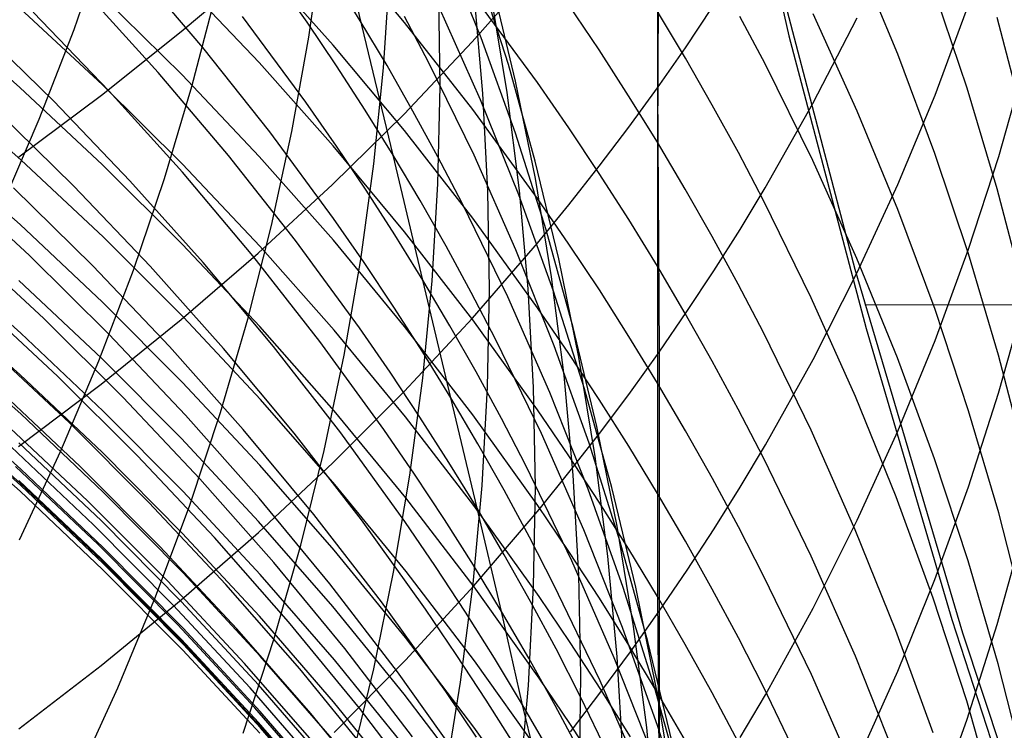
# Model space of a CAD drawing. Extents: x -383 to 1849, y -1185 to -529.
# Tile 73 of 256: x -313.87 to -309.63, y -1094.37 to -1091.31. Entities that reach past the tile are written whole.
import ezdxf

# ---------------------------------------------------------------- set-up
doc = ezdxf.new("R2010")
doc.units = 0
doc.layers.add('PREDEFINITO', color=7, linetype='CONTINUOUS')

msp = doc.modelspace()

# ---------------------------------------------------------------- linework, layer by layer
at = {"layer": 'PREDEFINITO'}
for p, q in [((-310.8522, -1090.1105, 439.1645), (-310.5565, -1091.3791, 439.1521)), ((-311.1236, -1090.4268, 635.8618), (-311.1228, -1091.6027, 634.3747)), ((-312.2617, -1091.8932, 547.4101), (-312.546, -1090.7149, 544.3158)), ((-311.1162, -1090.6917, 606.3054), (-311.1234, -1091.8375, 603.3175)), ((-310.272, -1092.3867, 439.1466), (-310.6851, -1090.8066, 439.1595)), ((-313.6362, -1091.3516, 521.3857), (-313.5014, -1090.9621, 521.6516)), ((-312.2128, -1091.3213, 599.8606), (-312.5199, -1090.9557, 599.7595)), ((-312.625, -1091.385, 525.8145), (-312.5674, -1090.9776, 526.0831)), ((-311.8828, -1091.3879, 540.1917), (-312.0457, -1090.9825, 540.4102)), ((-310.0878, -1091.459, 610.0769), (-310.2629, -1091.0374, 609.9044)), ((-313.0815, -1091.4297, 551.1719), (-313.3832, -1091.0755, 551.3207)), ((-313.1742, -1091.3611, 639.0036), (-312.8416, -1091.0787, 638.7822)), ((-312.5197, -1091.42, 598.2688), (-312.8395, -1091.0624, 598.1774)), ((-311.9209, -1091.4056, 636.5983), (-311.6407, -1091.0868, 636.3584)), ((-311.7654, -1091.5033, 538.1841), (-311.897, -1091.0919, 538.4131)), ((-312.6327, -1091.3204, 547.6715), (-312.7638, -1091.1339, 547.7575)), ((-312.4032, -1091.3142, 545.8589), (-312.5225, -1091.1228, 545.9509)), ((-312.3029, -1091.5174, 527.8987), (-312.2766, -1091.1045, 528.1643)), ((-312.8391, -1091.4941, 596.685), (-313.1712, -1091.1448, 596.603)), ((-312.0594, -1091.5983, 529.9814), (-312.0646, -1091.181, 530.2428)), ((-311.7339, -1091.5742, 536.1626), (-311.8339, -1091.1581, 536.4016)), ((-309.7893, -1091.605, 611.9285), (-309.9341, -1091.1762, 611.7431)), ((-313.2733, -1091.5372, 552.8646), (-313.5887, -1091.1899, 553.0026)), ((-313.1709, -1091.5481, 595.1086), (-313.5149, -1091.2077, 595.0357)), ((-313.1283, -1091.598, 523.4646), (-313.0245, -1091.1994, 523.7312)), ((-311.6402, -1091.5808, 601.5729), (-311.9204, -1091.1984, 601.4589)), ((-311.8751, -1091.628, 532.057), (-311.9122, -1091.2092, 532.3122)), ((-311.7705, -1091.6235, 534.1162), (-311.8388, -1091.2047, 534.3641)), ((-313.5138, -1091.591, 593.5418), (-313.87, -1091.2598, 593.4776)), ((-311.8847, -1091.6553, 541.9633), (-312.0642, -1091.2523, 542.1716)), ((-311.3746, -1091.4398, 603.1903), (-311.5057, -1091.2441, 603.1278)), ((-311.0029, -1091.4308, 634.2506), (-310.8868, -1091.2571, 634.1252)), ((-309.9271, -1091.6348, 629.8512), (-309.7824, -1091.2457, 629.593)), ((-313.8696, -1091.6024, 591.9807), (-314.2367, -1091.2812, 591.9249)), ((-313.4845, -1091.6174, 554.5487), (-313.8125, -1091.2775, 554.6761)), ((-312.6374, -1091.6658, 549.3065), (-312.911, -1091.296, 549.4683)), ((-312.1087, -1091.4934, 543.9254), (-312.2123, -1091.2958, 544.0237)), ((-311.0029, -1091.4751, 604.8836), (-311.1229, -1091.2744, 604.815)), ((-310.6595, -1091.5006, 606.5996), (-310.7679, -1091.2955, 606.525)), ((-310.4531, -1091.6709, 632.1173), (-310.2627, -1091.3017, 631.8618)), ((-310.2622, -1091.7032, 608.4106), (-310.4526, -1091.2844, 608.2489)), ((-309.5458, -1091.734, 613.813), (-309.6602, -1091.3003, 613.6152)), ((-313.7237, -1091.6614, 556.2249), (-314.0638, -1091.3296, 556.3416)), ((-313.786, -1091.7382, 521.1244), (-313.6362, -1091.3516, 521.3857)), ((-312.5053, -1091.5092, 547.5849), (-312.6327, -1091.3204, 547.6715)), ((-312.2879, -1091.5077, 545.7664), (-312.4032, -1091.3142, 545.8589)), ((-311.9191, -1091.6963, 599.9644), (-312.2128, -1091.3213, 599.8606)), ((-313.5188, -1091.6351, 639.2183), (-313.1742, -1091.3611, 639.0036)), ((-312.6976, -1091.7916, 525.5487), (-312.625, -1091.385, 525.8145)), ((-311.7352, -1091.799, 539.9721), (-311.8828, -1091.3879, 540.1917)), ((-310.5565, -1091.3791, 439.1521), (-310.2237, -1092.6406, 439.1411)), ((-312.7932, -1091.7934, 551.0209), (-313.0815, -1091.4297, 551.1719)), ((-312.2127, -1091.7875, 598.3627), (-312.5197, -1091.42, 598.2688)), ((-312.2149, -1091.7168, 636.8325), (-311.9209, -1091.4056, 636.5983)), ((-311.2471, -1091.6375, 603.2536), (-311.3746, -1091.4398, 603.1903)), ((-311.1228, -1091.6027, 634.3747), (-311.0029, -1091.4308, 634.2506)), ((-310.8868, -1091.6778, 604.9529), (-311.0029, -1091.4751, 604.8836)), ((-309.9279, -1091.8861, 610.2516), (-310.0878, -1091.459, 610.0769)), ((-312.5194, -1091.8536, 596.7694), (-312.8391, -1091.4941, 596.685)), ((-312.3816, -1091.7001, 547.4977), (-312.5053, -1091.5092, 547.5849)), ((-312.3442, -1091.9304, 527.6352), (-312.3029, -1091.5174, 527.8987)), ((-312.1763, -1091.7033, 545.6733), (-312.2879, -1091.5077, 545.7664)), ((-311.913, -1091.8938, 543.7273), (-312.1087, -1091.4934, 543.9254)), ((-311.6492, -1091.9195, 537.9544), (-311.7654, -1091.5033, 538.1841)), ((-310.454, -1091.9162, 606.7508), (-310.6595, -1091.5006, 606.5996)), ((-309.653, -1091.8997, 627.8388), (-309.5388, -1091.4977, 627.5834)), ((-312.9709, -1091.8943, 552.7243), (-313.2733, -1091.5372, 552.8646)), ((-312.8388, -1091.8989, 595.1838), (-313.1709, -1091.5481, 595.1086)), ((-313.8653, -1091.9139, 590.4807), (-314.2319, -1091.5916, 590.4313)), ((-313.5134, -1091.9347, 592.0385), (-313.8696, -1091.6024, 591.9807)), ((-313.1691, -1091.9328, 593.6081), (-313.5138, -1091.591, 593.5418)), ((-313.247, -1091.9945, 523.2019), (-313.1283, -1091.598, 523.4646)), ((-312.0693, -1092.0166, 529.7215), (-312.0594, -1091.5983, 529.9814)), ((-311.6491, -1091.994, 535.9234), (-311.7339, -1091.5742, 536.1626)), ((-311.5054, -1091.7754, 601.6309), (-311.6402, -1091.5808, 601.5729)), ((-311.2465, -1091.7729, 634.4976), (-311.1228, -1091.6027, 634.3747)), ((-311.1228, -1091.6027, 634.3747), (-311.1158, -1092.7415, 632.8585)), ((-309.6596, -1092.0384, 612.1159), (-309.7893, -1091.605, 611.9285)), ((-313.8747, -1091.9003, 639.4263), (-313.5188, -1091.6351, 639.2183)), ((-313.1691, -1091.9674, 554.4191), (-313.4845, -1091.6174, 554.5487)), ((-311.8533, -1092.0486, 531.8027), (-311.8751, -1091.628, 532.057)), ((-311.7173, -1092.0452, 533.8687), (-311.7705, -1091.6235, 534.1162)), ((-311.1234, -1091.8375, 603.3175), (-311.2471, -1091.6375, 603.2536)), ((-310.087, -1092.0194, 630.1063), (-309.9271, -1091.6348, 629.8512)), ((-313.6374, -1092.0268, 557.7784), (-313.9781, -1091.6927, 557.887)), ((-313.3955, -1092.0036, 556.1059), (-313.7237, -1091.6614, 556.2249)), ((-312.5059, -1091.854, 549.2247), (-312.6374, -1091.6658, 549.3065)), ((-311.7204, -1092.0645, 541.7537), (-311.8847, -1091.6553, 541.9633)), ((-310.7746, -1091.8825, 605.0228), (-310.8868, -1091.6778, 604.9529)), ((-310.6588, -1092.0342, 632.3689), (-310.4531, -1091.6709, 632.1173)), ((-313.9505, -1092.1215, 520.868), (-313.786, -1091.7382, 521.1244)), ((-312.5223, -1092.02, 637.0606), (-312.2149, -1091.7168, 636.8325)), ((-312.2617, -1091.8932, 547.4101), (-312.3816, -1091.7001, 547.4977)), ((-312.0686, -1091.9008, 545.5798), (-312.1763, -1091.7033, 545.6733)), ((-311.6391, -1092.0807, 600.0707), (-311.9191, -1091.6963, 599.9644)), ((-310.087, -1092.1281, 608.5747), (-310.2622, -1091.7032, 608.4106)), ((-311.3743, -1091.9722, 601.6895), (-311.5054, -1091.7754, 601.6309)), ((-311.374, -1091.9412, 634.6191), (-311.2465, -1091.7729, 634.4976)), ((-312.5189, -1092.1663, 550.8675), (-312.7932, -1091.7934, 551.0209)), ((-312.7853, -1092.1969, 525.286), (-312.6976, -1091.7916, 525.5487)), ((-311.9191, -1092.1645, 598.459), (-312.2127, -1091.7875, 598.3627)), ((-311.6028, -1092.2154, 539.7515), (-311.7352, -1091.799, 539.9721)), ((-312.2126, -1092.2231, 596.8561), (-312.5194, -1091.8536, 596.7694)), ((-312.3781, -1092.0445, 549.1424), (-312.5059, -1091.854, 549.2247)), ((-311.1234, -1091.8375, 603.3175), (-311.1231, -1092.3723, 601.8088)), ((-311.0035, -1092.0395, 603.3821), (-311.1234, -1091.8375, 603.3175)), ((-313.8692, -1092.1925, 588.9798), (-314.2363, -1091.8692, 588.9369)), ((-312.682, -1092.2609, 552.5817), (-312.9709, -1091.8943, 552.7243)), ((-312.5191, -1092.26, 595.2611), (-312.8388, -1091.8989, 595.1838)), ((-312.1337, -1092.4317, 548.9763), (-312.2617, -1091.8932, 547.4101)), ((-312.1456, -1092.0883, 547.3219), (-312.2617, -1091.8932, 547.4101)), ((-311.9647, -1092.1002, 545.4858), (-312.0686, -1091.9008, 545.5798)), ((-311.7327, -1092.3011, 543.5277), (-311.913, -1091.8938, 543.7273)), ((-310.6661, -1092.0891, 605.0933), (-310.7746, -1091.8825, 605.0228)), ((-309.7832, -1092.3183, 610.4284), (-309.9279, -1091.8861, 610.2516)), ((-309.7825, -1092.2981, 628.0919), (-309.653, -1091.8997, 627.8388)), ((-313.5096, -1092.2474, 590.5318), (-313.8653, -1091.9139, 590.4807)), ((-313.1686, -1092.2779, 592.0981), (-313.5134, -1091.9347, 592.0385)), ((-312.8362, -1092.2852, 593.6765), (-313.1691, -1091.9328, 593.6081)), ((-312.4006, -1092.3431, 527.3742), (-312.3442, -1091.9304, 527.6352)), ((-311.5482, -1092.3399, 537.7241), (-311.6492, -1091.9195, 537.9544)), ((-311.5051, -1092.1077, 634.7393), (-311.374, -1091.9412, 634.6191)), ((-310.2638, -1092.3384, 606.9044), (-310.454, -1091.9162, 606.7508)), ((-312.8665, -1092.3272, 554.2872), (-313.1691, -1091.9674, 554.4191)), ((-311.2468, -1092.1712, 601.7488), (-311.3743, -1091.9722, 601.6895)), ((-313.8279, -1092.3263, 560.9979), (-314.181, -1091.999, 561.0881)), ((-313.5554, -1092.3709, 559.3367), (-313.8972, -1092.0346, 559.4372)), ((-313.3086, -1092.3713, 557.6676), (-313.6374, -1092.0268, 557.7784)), ((-313.0798, -1092.356, 555.9846), (-313.3955, -1092.0036, 556.1059)), ((-313.3807, -1092.3884, 522.9433), (-313.247, -1091.9945, 523.2019)), ((-312.8425, -1092.315, 637.2826), (-312.5223, -1092.02, 637.0606)), ((-312.0943, -1092.4354, 529.4633), (-312.0693, -1092.0166, 529.7215)), ((-311.5795, -1092.4172, 535.6843), (-311.6491, -1091.994, 535.9234)), ((-310.7673, -1092.2135, 632.493), (-310.6588, -1092.0342, 632.3689)), ((-310.2622, -1092.399, 630.3581), (-310.087, -1092.0194, 630.1063)), ((-312.254, -1092.237, 549.0596), (-312.3781, -1092.0445, 549.1424)), ((-311.8466, -1092.4706, 531.5496), (-311.8533, -1092.0486, 531.8027)), ((-311.5715, -1092.4795, 541.5429), (-311.7204, -1092.0645, 541.7537)), ((-311.6794, -1092.4691, 533.6217), (-311.7173, -1092.0452, 533.8687)), ((-310.8874, -1092.2435, 603.4473), (-311.0035, -1092.0395, 603.3821)), ((-309.5452, -1092.4759, 612.305), (-309.6596, -1092.0384, 612.1159)), ((-312.0334, -1092.2854, 547.2332), (-312.1456, -1092.0883, 547.3219)), ((-311.7683, -1092.5044, 545.2965), (-311.9647, -1092.1002, 545.4858)), ((-311.6399, -1092.2724, 634.8582), (-311.5051, -1092.1077, 634.7393)), ((-311.5044, -1092.2763, 600.1249), (-311.6391, -1092.0807, 600.0707)), ((-310.4605, -1092.5077, 605.2363), (-310.6661, -1092.0891, 605.0933)), ((-309.9271, -1092.5586, 608.7409), (-310.087, -1092.1281, 608.5747)), ((-313.5131, -1092.5269, 589.0241), (-313.8692, -1092.1925, 588.9798)), ((-312.888, -1092.6006, 525.0268), (-312.7853, -1092.1969, 525.286)), ((-312.3871, -1092.356, 550.7901), (-312.5189, -1092.1663, 550.8675)), ((-311.6391, -1092.5509, 598.5578), (-311.9191, -1092.1645, 598.459)), ((-311.1231, -1092.3723, 601.8088), (-311.2468, -1092.1712, 601.7488)), ((-312.1337, -1092.4317, 548.9763), (-312.254, -1092.237, 549.0596)), ((-311.919, -1092.6021, 596.9451), (-312.2126, -1092.2231, 596.8561)), ((-311.4856, -1092.6365, 539.5302), (-311.6028, -1092.2154, 539.7515)), ((-310.7751, -1092.4496, 603.5132), (-310.8874, -1092.2435, 603.4473)), ((-310.8797, -1092.3912, 632.616), (-310.7673, -1092.2135, 632.493)), ((-313.7672, -1092.5974, 562.5629), (-314.1212, -1092.2685, 562.6451)), ((-313.1653, -1092.5916, 590.5846), (-313.5096, -1092.2474, 590.5318)), ((-312.8357, -1092.6315, 592.1596), (-313.1686, -1092.2779, 592.0981)), ((-312.5157, -1092.6478, 593.7468), (-312.8362, -1092.2852, 593.6765)), ((-312.4069, -1092.6367, 552.437), (-312.682, -1092.2609, 552.5817)), ((-312.2122, -1092.6311, 595.3406), (-312.5191, -1092.26, 595.2611)), ((-311.925, -1092.4845, 547.1441), (-312.0334, -1092.2854, 547.2332)), ((-311.9202, -1092.5959, 635.0918), (-311.6399, -1092.2724, 634.8582)), ((-311.3733, -1092.4741, 600.1796), (-311.5044, -1092.2763, 600.1249)), ((-313.4862, -1092.6643, 560.9057), (-313.8279, -1092.3263, 560.9979)), ((-313.1751, -1092.6017, 637.4984), (-312.8425, -1092.315, 637.2826)), ((-312.5774, -1092.6964, 554.1532), (-312.8665, -1092.3272, 554.2872)), ((-311.5676, -1092.7147, 543.3267), (-311.7327, -1092.3011, 543.5277)), ((-309.9271, -1092.6923, 628.3423), (-309.7825, -1092.2981, 628.0919)), ((-309.6538, -1092.7551, 610.6071), (-309.7832, -1092.3183, 610.4284)), ((-313.8661, -1092.6599, 585.9717), (-314.2327, -1092.3352, 585.9425)), ((-313.2255, -1092.7178, 559.2342), (-313.5554, -1092.3709, 559.3367)), ((-312.9922, -1092.726, 557.5548), (-313.3086, -1092.3713, 557.6676)), ((-312.7769, -1092.7183, 555.8613), (-313.0798, -1092.356, 555.9846)), ((-312.472, -1092.7548, 527.1159), (-312.4006, -1092.3431, 527.3742)), ((-312.2589, -1092.548, 550.7121), (-312.3871, -1092.356, 550.7901)), ((-311.4624, -1092.764, 537.4937), (-311.5482, -1092.3399, 537.7241)), ((-311.1231, -1092.3723, 601.8088), (-311.1223, -1092.8762, 600.2908)), ((-311.0032, -1092.5756, 601.8694), (-311.1231, -1092.3723, 601.8088)), ((-310.0888, -1092.7669, 607.0602), (-310.2638, -1092.3384, 606.9044)), ((-313.5293, -1092.7794, 522.6893), (-313.3807, -1092.3884, 522.9433)), ((-310.9959, -1092.5672, 632.7379), (-310.8797, -1092.3912, 632.616)), ((-310.4526, -1092.7731, 630.6063), (-310.2622, -1092.399, 630.3581)), ((-309.8077, -1093.9525, 439.1351), (-310.272, -1092.3867, 439.1466)), ((-313.5184, -1092.7683, 587.5147), (-313.8744, -1092.4333, 587.4774)), ((-312.1344, -1092.8542, 529.2073), (-312.0943, -1092.4354, 529.4633)), ((-312.0138, -1092.9385, 550.5547), (-312.1337, -1092.4317, 548.9763)), ((-312.0172, -1092.6285, 548.8925), (-312.1337, -1092.4317, 548.9763)), ((-311.5251, -1092.8431, 535.4454), (-311.5795, -1092.4172, 535.6843)), ((-310.6666, -1092.6575, 603.5797), (-310.7751, -1092.4496, 603.5132)), ((-311.8204, -1092.6855, 547.0546), (-311.925, -1092.4845, 547.1441)), ((-311.8551, -1092.8935, 531.2979), (-311.8466, -1092.4706, 531.5496)), ((-311.6566, -1092.8949, 533.3756), (-311.6794, -1092.4691, 533.6217)), ((-311.4377, -1092.8998, 541.3311), (-311.5715, -1092.4795, 541.5429)), ((-311.2459, -1092.674, 600.2349), (-311.3733, -1092.4741, 600.1796)), ((-313.8695, -1092.8384, 584.4429), (-314.2358, -1092.5134, 584.4203)), ((-313.7057, -1092.8475, 564.1311), (-314.0603, -1092.5169, 564.2051)), ((-313.1685, -1092.8723, 589.0699), (-313.5131, -1092.5269, 589.0241)), ((-311.5873, -1092.9155, 545.1057), (-311.7683, -1092.5044, 545.2965)), ((-310.2703, -1092.9331, 605.3816), (-310.4605, -1092.5077, 605.2363)), ((-123.8366, -1092.7428, 447.6123), (-310.2296, -1092.5383, 439.1455)), ((-309.6533, -1092.9189, 626.3245), (-309.5391, -1092.5119, 626.077)), ((-312.1345, -1092.7422, 550.6337), (-312.2589, -1092.548, 550.7121)), ((-311.5045, -1092.7475, 598.608), (-311.6391, -1092.5509, 598.5578)), ((-311.1158, -1092.7415, 632.8585), (-310.9959, -1092.5672, 632.7379)), ((-310.8871, -1092.7809, 601.9306), (-311.0032, -1092.5756, 601.8694)), ((-309.7824, -1092.9942, 608.9092), (-309.9271, -1092.5586, 608.7409)), ((-313.4246, -1092.9372, 562.4789), (-313.7672, -1092.5974, 562.5629)), ((-313.5196, -1092.8798, 637.7076), (-313.1751, -1092.6017, 637.4984)), ((-312.8329, -1092.9464, 590.639), (-313.1653, -1092.5916, 590.5846)), ((-313.0056, -1093.002, 524.7713), (-312.888, -1092.6006, 525.0268)), ((-312.2142, -1092.9116, 635.3197), (-311.9202, -1092.5959, 635.0918)), ((-311.9045, -1092.8273, 548.8083), (-312.0172, -1092.6285, 548.8925)), ((-311.6393, -1092.9906, 597.0363), (-311.919, -1092.6021, 596.9451)), ((-313.5105, -1092.9958, 586.0019), (-313.8661, -1092.6599, 585.9717)), ((-313.1564, -1093.0128, 560.8116), (-313.4862, -1092.6643, 560.9057)), ((-312.5153, -1092.9954, 592.2228), (-312.8357, -1092.6315, 592.1596)), ((-312.2081, -1093.0203, 593.819), (-312.5157, -1092.6478, 593.7468)), ((-312.2747, -1092.8279, 552.3639), (-312.4069, -1092.6367, 552.437)), ((-311.9186, -1093.0118, 595.4222), (-312.2122, -1092.6311, 595.3406)), ((-311.3838, -1093.062, 539.3084), (-311.4856, -1092.6365, 539.5302)), ((-310.461, -1093.0788, 603.7144), (-310.6666, -1092.6575, 603.5797)), ((-310.2237, -1092.6406, 439.1411), (-309.8545, -1093.8941, 439.1314)), ((-313.8662, -1093.008, 582.8703), (-314.2328, -1092.6824, 582.8536)), ((-312.3021, -1093.075, 554.0173), (-312.5774, -1092.6964, 554.1532)), ((-311.6227, -1093.0929, 546.8743), (-311.8204, -1092.6855, 547.0546)), ((-311.1223, -1092.8762, 600.2908), (-311.2459, -1092.674, 600.2349)), ((-310.0871, -1093.0818, 628.5898), (-309.9271, -1092.6923, 628.3423)), ((-313.6564, -1093.047, 565.7071), (-314.0106, -1092.7151, 565.7729)), ((-312.9081, -1093.0748, 559.1297), (-313.2255, -1092.7178, 559.2342)), ((-312.6887, -1093.0906, 557.44), (-312.9922, -1092.726, 557.5548)), ((-312.4875, -1093.0902, 555.7359), (-312.7769, -1092.7183, 555.8613)), ((-312.5584, -1093.1652, 526.8606), (-312.472, -1092.7548, 527.1159)), ((-312.0138, -1092.9385, 550.5547), (-312.1345, -1092.7422, 550.6337)), ((-311.4178, -1093.1341, 543.1246), (-311.5676, -1092.7147, 543.3267)), ((-311.3735, -1092.9464, 598.6588), (-311.5045, -1092.7475, 598.608)), ((-311.2396, -1092.914, 632.9779), (-311.1158, -1092.7415, 632.8585)), ((-311.1158, -1092.7415, 632.8585), (-311.1153, -1093.8582, 631.3261)), ((-309.5395, -1093.1959, 610.7874), (-309.6538, -1092.7551, 610.6071)), ((-313.6928, -1093.1669, 522.44), (-313.5293, -1092.7794, 522.6893)), ((-313.1739, -1093.1143, 587.5532), (-313.5184, -1092.7683, 587.5147)), ((-311.3918, -1093.1914, 537.2633), (-311.4624, -1092.764, 537.4937)), ((-310.7748, -1092.9882, 601.9923), (-310.8871, -1092.7809, 601.9306)), ((-310.6583, -1093.1413, 630.8506), (-310.4526, -1092.7731, 630.6063)), ((-309.9291, -1093.201, 607.2181), (-310.0888, -1092.7669, 607.0602)), ((-313.5141, -1093.1747, 584.4663), (-313.8695, -1092.8384, 584.4429)), ((-312.1462, -1093.0214, 552.2904), (-312.2747, -1092.8279, 552.3639)), ((-311.7956, -1093.0281, 548.7236), (-311.9045, -1092.8273, 548.8083)), ((-313.8755, -1093.1491, 637.9103), (-313.5196, -1092.8798, 637.7076)), ((-313.3625, -1093.189, 564.0554), (-313.7057, -1092.8475, 564.1311)), ((-312.8358, -1093.2282, 589.1171), (-313.1685, -1092.8723, 589.0699)), ((-312.1895, -1093.2725, 528.9536), (-312.1344, -1092.8542, 529.2073)), ((-311.4858, -1093.2713, 535.2071), (-311.5251, -1092.8431, 535.4454)), ((-311.1223, -1092.8762, 600.2908), (-311.1225, -1093.3506, 598.7621)), ((-311.0024, -1093.0804, 600.3474), (-311.1223, -1092.8762, 600.2908)), ((-313.8663, -1093.2456, 579.7468), (-314.2328, -1092.9196, 579.7422)), ((-313.6095, -1093.235, 567.2842), (-313.9642, -1092.9017, 567.3419)), ((-312.5216, -1093.2193, 635.5418), (-312.2142, -1092.9116, 635.3197)), ((-311.8786, -1093.3169, 531.0479), (-311.8551, -1092.8935, 531.2979)), ((-311.649, -1093.3221, 533.1306), (-311.6566, -1092.8949, 533.3756)), ((-311.4215, -1093.3329, 544.9137), (-311.5873, -1092.9155, 545.1057)), ((-311.3193, -1093.3249, 541.1187), (-311.4377, -1092.8998, 541.3311)), ((-311.3672, -1093.0846, 633.0961), (-311.2396, -1092.914, 632.9779)), ((-309.7828, -1093.3222, 626.5696), (-309.6533, -1092.9189, 626.3245)), ((-313.094, -1093.2875, 562.3933), (-313.4246, -1092.9372, 562.4789)), ((-312.5129, -1093.3116, 590.6949), (-312.8329, -1092.9464, 590.639)), ((-311.9003, -1093.4148, 552.1418), (-312.0138, -1092.9385, 550.5547)), ((-311.897, -1093.1369, 550.4753), (-312.0138, -1092.9385, 550.5547)), ((-311.2461, -1093.1474, 598.7102), (-311.3735, -1092.9464, 598.6588)), ((-310.0952, -1093.3647, 605.5291), (-310.2703, -1092.9331, 605.3816)), ((-313.87, -1093.3053, 578.3518), (-314.2363, -1092.9795, 578.3558)), ((-313.865, -1093.3167, 575.2714), (-314.2316, -1092.991, 575.289)), ((-313.5106, -1093.3448, 582.8875), (-313.8662, -1093.008, 582.8703)), ((-313.1663, -1093.3427, 586.0331), (-313.5105, -1092.9958, 586.0019)), ((-313.1382, -1093.4008, 524.5199), (-313.0056, -1093.002, 524.7713)), ((-312.2076, -1093.3693, 592.2878), (-312.5153, -1092.9954, 592.2228)), ((-311.5047, -1093.1883, 597.0827), (-311.6393, -1092.9906, 597.0363)), ((-310.6663, -1093.1974, 602.0547), (-310.7748, -1092.9882, 601.9923)), ((-309.6529, -1093.4344, 609.0792), (-309.7824, -1092.9942, 608.9092)), ((-313.8692, -1093.3407, 576.9447), (-314.2363, -1093.0151, 576.9586)), ((-313.5784, -1093.3821, 568.8662), (-313.9339, -1093.0477, 568.9156)), ((-313.3136, -1093.3897, 565.6398), (-313.6564, -1093.047, 565.7071)), ((-312.8391, -1093.3716, 560.7158), (-313.1564, -1093.0128, 560.8116)), ((-311.9138, -1093.4026, 593.8932), (-312.2081, -1093.0203, 593.819)), ((-312.0214, -1093.217, 552.2163), (-312.1462, -1093.0214, 552.2904)), ((-311.6388, -1093.402, 595.5057), (-311.9186, -1093.0118, 595.4222)), ((-311.6906, -1093.2308, 548.6385), (-311.7956, -1093.0281, 548.7236)), ((-312.6035, -1093.4417, 559.0235), (-312.9081, -1093.0748, 559.1297)), ((-312.3986, -1093.4649, 557.3233), (-312.6887, -1093.0906, 557.44)), ((-312.2119, -1093.4714, 555.6087), (-312.4875, -1093.0902, 555.7359)), ((-312.1698, -1093.2677, 553.9486), (-312.3021, -1093.075, 554.0173)), ((-311.4403, -1093.5071, 546.6925), (-311.6227, -1093.0929, 546.8743)), ((-311.4984, -1093.2534, 633.2129), (-311.3672, -1093.0846, 633.0961)), ((-311.2971, -1093.4912, 539.0864), (-311.3838, -1093.062, 539.3084)), ((-310.8863, -1093.2867, 600.4044), (-311.0024, -1093.0804, 600.3474)), ((-310.2707, -1093.507, 603.8513), (-310.461, -1093.0788, 603.7144)), ((-310.2622, -1093.4663, 628.8341), (-310.0871, -1093.0818, 628.5898)), ((-313.5182, -1093.4692, 581.3087), (-313.8741, -1093.1323, 581.2973)), ((-312.8413, -1093.4709, 587.5929), (-313.1739, -1093.1143, 587.5532)), ((-311.784, -1093.3373, 550.3955), (-311.897, -1093.1369, 550.4753)), ((-311.2834, -1093.5588, 542.9216), (-311.4178, -1093.1341, 543.1246)), ((-313.5527, -1093.4856, 570.4525), (-313.9077, -1093.1506, 570.4936)), ((-313.871, -1093.5505, 522.1958), (-313.6928, -1093.1669, 522.44)), ((-313.1701, -1093.5219, 584.4905), (-313.5141, -1093.1747, 584.4663)), ((-312.6599, -1093.5739, 526.6086), (-312.5584, -1093.1652, 526.8606)), ((-311.1225, -1093.3506, 598.7621), (-311.2461, -1093.1474, 598.7102)), ((-310.7668, -1093.3231, 630.9711), (-310.6583, -1093.1413, 630.8506)), ((-313.0312, -1093.541, 563.9782), (-313.3625, -1093.189, 564.0554)), ((-312.8418, -1093.5187, 635.758), (-312.5216, -1093.2193, 635.5418)), ((-311.9003, -1093.4148, 552.1418), (-312.0214, -1093.217, 552.2163)), ((-311.3738, -1093.3882, 597.1296), (-311.5047, -1093.1883, 597.0827)), ((-311.3365, -1093.6215, 537.0331), (-311.3918, -1093.1914, 537.2633)), ((-310.4608, -1093.6212, 602.181), (-310.6663, -1093.1974, 602.0547)), ((-309.7846, -1093.6403, 607.3779), (-309.9291, -1093.201, 607.2181)), ((-313.5327, -1093.5702, 572.0379), (-313.8879, -1093.2345, 572.0706)), ((-313.5106, -1093.5829, 579.7515), (-313.8663, -1093.2456, 579.7468)), ((-313.2662, -1093.5792, 567.2253), (-313.6095, -1093.235, 567.2842)), ((-312.5154, -1093.5945, 589.1656), (-312.8358, -1093.2282, 589.1171)), ((-311.4921, -1093.6416, 548.4671), (-311.6906, -1093.2308, 548.6385)), ((-311.6333, -1093.4204, 633.3285), (-311.4984, -1093.2534, 633.2129)), ((-313.5185, -1093.632, 573.6169), (-313.8745, -1093.2954, 573.6412)), ((-313.5145, -1093.6424, 578.3477), (-313.87, -1093.3053, 578.3518)), ((-312.7758, -1093.648, 562.306), (-313.094, -1093.2875, 562.3933)), ((-312.2596, -1093.6898, 528.7025), (-312.1895, -1093.2725, 528.9536)), ((-312.0411, -1093.4625, 553.8794), (-312.1698, -1093.2677, 553.9486)), ((-311.4618, -1093.7014, 534.9696), (-311.4858, -1093.2713, 535.2071)), ((-310.774, -1093.495, 600.4621), (-310.8863, -1093.2867, 600.4044)), ((-313.5131, -1093.6777, 576.9303), (-313.8692, -1093.3407, 576.9447)), ((-313.5093, -1093.6537, 575.2532), (-313.865, -1093.3167, 575.2714)), ((-313.1663, -1093.6926, 582.9053), (-313.5106, -1093.3448, 582.8875)), ((-312.8339, -1093.7002, 586.0652), (-313.1663, -1093.3427, 586.0331)), ((-312.2057, -1093.6867, 590.7525), (-312.5129, -1093.3116, 590.6949)), ((-311.9173, -1093.7402, 530.7999), (-311.8786, -1093.3169, 531.0479)), ((-311.6748, -1093.5397, 550.3153), (-311.784, -1093.3373, 550.3955)), ((-311.6566, -1093.7502, 532.887), (-311.649, -1093.3221, 533.1306)), ((-311.271, -1093.7562, 544.7205), (-311.4215, -1093.3329, 544.9137)), ((-311.216, -1093.7542, 540.9058), (-311.3193, -1093.3249, 541.1187)), ((-310.8792, -1093.5032, 631.0906), (-310.7668, -1093.3231, 630.9711)), ((-309.9275, -1093.7212, 626.8122), (-309.7828, -1093.3222, 626.5696)), ((-313.2343, -1093.7273, 568.8157), (-313.5784, -1093.3821, 568.8662)), ((-312.9827, -1093.7431, 565.5711), (-313.3136, -1093.3897, 565.6398)), ((-312.5346, -1093.7404, 560.6183), (-312.8391, -1093.3716, 560.7158)), ((-311.9133, -1093.7529, 592.3544), (-312.2076, -1093.3693, 592.2878)), ((-311.2465, -1093.5904, 597.1771), (-311.3738, -1093.3882, 597.1296)), ((-311.1225, -1093.3506, 598.7621), (-311.123, -1093.7947, 597.225)), ((-311.0027, -1093.5559, 598.8146), (-311.1225, -1093.3506, 598.7621)), ((-309.9354, -1093.8021, 605.6785), (-310.0952, -1093.3647, 605.5291)), ((-313.2858, -1093.7966, 524.2728), (-313.1382, -1093.4008, 524.5199)), ((-311.6333, -1093.7942, 593.9691), (-311.9138, -1093.4026, 593.8932)), ((-311.9136, -1093.7484, 633.5556), (-311.6333, -1093.4204, 633.3285)), ((-311.7949, -1093.8588, 553.7398), (-311.9003, -1093.4148, 552.1418)), ((-311.7831, -1093.6147, 552.0669), (-311.9003, -1093.4148, 552.1418)), ((-311.5042, -1093.6006, 595.5483), (-311.6388, -1093.402, 595.5057)), ((-309.5387, -1093.8787, 609.2508), (-309.6529, -1093.4344, 609.0792)), ((-313.1737, -1093.8171, 581.3204), (-313.5182, -1093.4692, 581.3087)), ((-312.5211, -1093.8379, 587.6338), (-312.8413, -1093.4709, 587.5929)), ((-312.3124, -1093.8183, 558.9155), (-312.6035, -1093.4417, 559.0235)), ((-312.1223, -1093.8485, 557.2049), (-312.3986, -1093.4649, 557.3233)), ((-312.0794, -1093.6654, 555.5444), (-312.2119, -1093.4714, 555.6087)), ((-311.9161, -1093.6596, 553.8098), (-312.0411, -1093.4625, 553.8794)), ((-310.4526, -1093.8453, 629.0749), (-310.2622, -1093.4663, 628.8341)), ((-313.2092, -1093.8315, 570.4104), (-313.5527, -1093.4856, 570.4525)), ((-313.1744, -1093.8096, 635.968), (-312.8418, -1093.5187, 635.758)), ((-311.2733, -1093.9276, 546.5096), (-311.4403, -1093.5071, 546.6925)), ((-311.2256, -1093.9237, 538.8644), (-311.2971, -1093.4912, 539.0864)), ((-310.9954, -1093.6816, 631.2089), (-310.8792, -1093.5032, 631.0906)), ((-310.6656, -1093.7053, 600.5202), (-310.774, -1093.495, 600.4621)), ((-310.0957, -1093.9415, 603.9902), (-310.2707, -1093.507, 603.8513)), ((-309.6596, -1093.9153, 624.7967), (-309.5452, -1093.5032, 624.5572)), ((-312.838, -1093.8799, 584.5154), (-313.1701, -1093.5219, 584.4905)), ((-312.7124, -1093.9033, 563.8995), (-313.0312, -1093.541, 563.9782)), ((-311.5695, -1093.744, 550.2346), (-311.6748, -1093.5397, 550.3153)), ((-311.1641, -1093.9883, 542.718), (-311.2834, -1093.5588, 542.9216)), ((-310.8867, -1093.7633, 598.8676), (-311.0027, -1093.5559, 598.8146)), ((-313.189, -1093.9169, 572.0043), (-313.5327, -1093.5702, 572.0379)), ((-313.1664, -1093.9311, 579.7564), (-313.5106, -1093.5829, 579.7515)), ((-312.9348, -1093.9339, 567.1652), (-313.2662, -1093.5792, 567.2253)), ((-312.7763, -1093.9802, 526.3603), (-312.6599, -1093.5739, 526.6086)), ((-312.208, -1093.9709, 589.2155), (-312.5154, -1093.5945, 589.1656)), ((-311.3733, -1093.8014, 595.5913), (-311.5042, -1093.6006, 595.5483)), ((-311.123, -1093.7947, 597.225), (-311.2465, -1093.5904, 597.1771)), ((-313.174, -1093.9795, 573.592), (-313.5185, -1093.632, 573.6169)), ((-313.1705, -1093.9904, 578.3434), (-313.5145, -1093.6424, 578.3477)), ((-311.6697, -1093.8167, 551.9916), (-311.7831, -1093.6147, 552.0669)), ((-311.3089, -1094.0593, 548.2944), (-311.4921, -1093.6416, 548.4671)), ((-311.2963, -1094.054, 536.8035), (-311.3365, -1093.6215, 537.0331)), ((-310.2705, -1094.052, 602.3094), (-310.4608, -1093.6212, 602.181)), ((-309.6554, -1094.0842, 607.5394), (-309.7846, -1093.6403, 607.3779)), ((-313.1684, -1094.0255, 576.9154), (-313.5131, -1093.6777, 576.9303)), ((-313.1651, -1094.0016, 575.2345), (-313.5093, -1093.6537, 575.2532)), ((-312.4705, -1094.0186, 562.2172), (-312.7758, -1093.648, 562.306)), ((-311.9118, -1094.0715, 590.8115), (-312.2057, -1093.6867, 590.7525)), ((-311.9506, -1093.8617, 555.4797), (-312.0794, -1093.6654, 555.5444)), ((-311.7949, -1093.8588, 553.7398), (-311.9161, -1093.6596, 553.8098)), ((-311.1153, -1093.8582, 631.3261), (-310.9954, -1093.6816, 631.2089)), ((-312.9022, -1094.0831, 568.7641), (-313.2343, -1093.7273, 568.8157)), ((-312.834, -1094.051, 582.9237), (-313.1663, -1093.6926, 582.9053)), ((-312.5139, -1094.068, 586.0983), (-312.8339, -1093.7002, 586.0652)), ((-312.3448, -1094.1058, 528.4544), (-312.2596, -1093.6898, 528.7025)), ((-311.4529, -1094.1328, 534.7331), (-311.4618, -1093.7014, 534.9696)), ((-310.46, -1094.1312, 600.6381), (-310.6656, -1093.7053, 600.5202)), ((-310.0874, -1094.1156, 627.052), (-309.9275, -1093.7212, 626.8122)), ((-312.6642, -1094.1068, 565.5011), (-312.9827, -1093.7431, 565.5711)), ((-312.2435, -1094.1189, 560.5192), (-312.5346, -1093.7404, 560.6183)), ((-312.2078, -1094.0686, 633.7773), (-311.9136, -1093.7484, 633.5556)), ((-311.971, -1094.163, 530.5542), (-311.9173, -1093.7402, 530.7999)), ((-311.6328, -1094.1459, 592.4227), (-311.9133, -1093.7529, 592.3544)), ((-311.6792, -1094.1787, 532.6451), (-311.6566, -1093.7502, 532.887)), ((-311.3703, -1094.1581, 550.0723), (-311.5695, -1093.744, 550.2346)), ((-311.1358, -1094.1847, 544.5265), (-311.271, -1093.7562, 544.7205)), ((-311.128, -1094.1873, 540.6926), (-311.216, -1093.7542, 540.9058)), ((-310.7744, -1093.9727, 598.9211), (-310.8867, -1093.7633, 598.8676)), ((-313.5189, -1094.0918, 636.1717), (-313.1744, -1093.8096, 635.968)), ((-313.4483, -1094.1888, 524.0303), (-313.2858, -1093.7966, 524.2728)), ((-311.5601, -1094.0206, 551.9158), (-311.6697, -1093.8167, 551.9916)), ((-311.4984, -1093.9934, 594.0077), (-311.6333, -1093.7942, 593.9691)), ((-311.246, -1094.0044, 595.6348), (-311.3733, -1093.8014, 595.5913)), ((-311.123, -1093.7947, 597.225), (-311.1157, -1094.6046, 594.1262)), ((-311.0033, -1094.0012, 597.2735), (-311.123, -1093.7947, 597.225)), ((-309.7908, -1094.2447, 605.8297), (-309.9354, -1093.8021, 605.6785)), ((-312.8775, -1094.1882, 570.3674), (-313.2092, -1093.8315, 570.4104)), ((-312.8411, -1094.1757, 581.3325), (-313.1737, -1093.8171, 581.3204)), ((-312.2137, -1094.2151, 587.6758), (-312.5211, -1093.8379, 587.6338)), ((-312.0351, -1094.2043, 558.8059), (-312.3124, -1093.8183, 558.9155)), ((-311.9895, -1094.0438, 557.145), (-312.1223, -1093.8485, 557.2049)), ((-311.704, -1094.2609, 555.349), (-311.7949, -1093.8588, 553.7398)), ((-311.6775, -1094.0602, 553.6693), (-311.7949, -1093.8588, 553.7398)), ((-311.2391, -1094.033, 631.4421), (-311.1153, -1093.8582, 631.3261)), ((-311.1153, -1093.8582, 631.3261), (-311.1154, -1094.9443, 629.7732)), ((-310.6583, -1094.2182, 629.3119), (-310.4526, -1093.8453, 629.0749)), ((-312.5182, -1094.2483, 584.541), (-312.838, -1093.8799, 584.5154)), ((-311.8254, -1094.0603, 555.4145), (-311.9506, -1093.8617, 555.4797)), ((-309.8545, -1093.8941, 439.1314), (-309.4497, -1095.1385, 439.1228)), ((-312.8571, -1094.2743, 571.9699), (-313.189, -1093.9169, 572.0043)), ((-312.8341, -1094.29, 579.7615), (-313.1664, -1093.9311, 579.7564)), ((-312.6158, -1094.299, 567.1039), (-312.9348, -1093.9339, 567.1652)), ((-312.4065, -1094.2756, 563.8194), (-312.7124, -1093.9033, 563.8995)), ((-311.1215, -1094.354, 546.3256), (-311.2733, -1093.9276, 546.5096)), ((-311.1693, -1094.359, 538.6426), (-311.2256, -1093.9237, 538.8644)), ((-309.9358, -1094.3817, 604.131), (-310.0957, -1093.9415, 603.9902)), ((-309.7892, -1094.3236, 625.034), (-309.6596, -1093.9153, 624.7967)), ((-312.8413, -1094.3377, 573.5665), (-313.174, -1093.9795, 573.592)), ((-312.9077, -1094.3839, 526.1159), (-312.7763, -1093.9802, 526.3603)), ((-311.9139, -1094.3571, 589.2667), (-312.208, -1093.9709, 589.2155)), ((-310.666, -1094.184, 598.9751), (-310.7744, -1093.9727, 598.9211)), ((-309.2927, -1095.5022, 439.125), (-309.8077, -1093.9525, 439.1351)), ((-312.8384, -1094.3492, 578.3389), (-313.1705, -1093.9904, 578.3434)), ((-312.8356, -1094.3841, 576.9001), (-313.1684, -1094.0255, 576.9154)), ((-312.8328, -1094.3602, 575.2153), (-313.1651, -1094.0016, 575.2345)), ((-312.1785, -1094.399, 562.1269), (-312.4705, -1094.0186, 562.2172)), ((-311.4544, -1094.2265, 551.8397), (-311.5601, -1094.0206, 551.9158)), ((-311.3671, -1094.195, 594.0468), (-311.4984, -1093.9934, 594.0077)), ((-311.1225, -1094.2096, 595.6788), (-311.246, -1094.0044, 595.6348)), ((-311.0602, -1094.4221, 542.5139), (-311.1641, -1093.9883, 542.718)), ((-310.8873, -1094.2097, 597.3225), (-311.0033, -1094.0012, 597.2735)), ((-312.514, -1094.4199, 582.9426), (-312.834, -1094.051, 582.9237)), ((-312.5154, -1094.3807, 633.9933), (-312.2078, -1094.0686, 633.7773)), ((-312.2068, -1094.446, 586.1323), (-312.5139, -1094.068, 586.0983)), ((-311.8603, -1094.2413, 557.0847), (-311.9895, -1094.0438, 557.145)), ((-311.704, -1094.2609, 555.349), (-311.8254, -1094.0603, 555.4145)), ((-311.5639, -1094.2636, 553.5985), (-311.6775, -1094.0602, 553.6693)), ((-311.3667, -1094.2059, 631.5568), (-311.2391, -1094.033, 631.4421)), ((-311.141, -1094.4833, 548.1206), (-311.3089, -1094.0593, 548.2944)), ((-311.2714, -1094.4883, 536.5747), (-311.2963, -1094.054, 536.8035)), ((-310.0954, -1094.4891, 602.4397), (-310.2705, -1094.052, 602.3094)), ((-313.8749, -1094.3651, 636.369), (-313.5189, -1094.0918, 636.1717)), ((-312.5824, -1094.4493, 568.7115), (-312.9022, -1094.0831, 568.7641)), ((-312.3585, -1094.4805, 565.4298), (-312.6642, -1094.1068, 565.5011)), ((-312.445, -1094.5199, 528.2096), (-312.3448, -1094.1058, 528.4544)), ((-311.6318, -1094.4659, 590.8719), (-311.9118, -1094.0715, 590.8115)), ((-309.5415, -1094.5322, 607.7024), (-309.6554, -1094.0842, 607.5394)), ((-311.9662, -1094.5069, 560.4185), (-312.2435, -1094.1189, 560.5192)), ((-311.4979, -1094.3458, 592.4574), (-311.6328, -1094.1459, 592.4227)), ((-311.4591, -1094.5651, 534.498), (-311.4529, -1094.1328, 534.7331)), ((-310.2696, -1094.564, 600.7579), (-310.46, -1094.1312, 600.6381)), ((-310.2626, -1094.5048, 627.2886), (-310.0874, -1094.1156, 627.052)), ((-313.6256, -1094.577, 523.7928), (-313.4483, -1094.1888, 524.0303)), ((-312.5582, -1094.5552, 570.3235), (-312.8775, -1094.1882, 570.3674)), ((-312.5209, -1094.5448, 581.345), (-312.8411, -1094.1757, 581.3325)), ((-312.0399, -1094.5849, 530.3111), (-311.971, -1094.163, 530.5542)), ((-311.7169, -1094.6071, 532.405), (-311.6792, -1094.1787, 532.6451)), ((-311.1864, -1094.5791, 549.9086), (-311.3703, -1094.1581, 550.0723)), ((-311.2396, -1094.3987, 594.0863), (-311.3671, -1094.195, 594.0468)), ((-311.0157, -1094.6181, 544.3318), (-311.1358, -1094.1847, 544.5265)), ((-311.0552, -1094.6237, 540.4795), (-311.128, -1094.1873, 540.6926)), ((-310.4605, -1094.6122, 599.0846), (-310.666, -1094.184, 598.9751)), ((-311.9197, -1094.6021, 587.7188), (-312.2137, -1094.2151, 587.6758)), ((-311.9019, -1094.4008, 558.7505), (-312.0351, -1094.2043, 558.8059)), ((-311.4979, -1094.377, 631.6703), (-311.3667, -1094.2059, 631.5568)), ((-311.2544, -1094.6436, 551.6865), (-311.4544, -1094.2265, 551.8397)), ((-311.0027, -1094.417, 595.7232), (-311.1225, -1094.2096, 595.6788)), ((-310.7752, -1094.4203, 597.3719), (-310.8873, -1094.2097, 597.3225)), ((-310.7668, -1094.4023, 629.4288), (-310.6583, -1094.2182, 629.3119)), ((-312.5376, -1094.6421, 571.9348), (-312.8571, -1094.2743, 571.9699)), ((-312.2113, -1094.6268, 584.5674), (-312.5182, -1094.2483, 584.541)), ((-312.1139, -1094.6576, 563.738), (-312.4065, -1094.2756, 563.8194)), ((-311.7348, -1094.4411, 557.0241), (-311.8603, -1094.2413, 557.0847)), ((-311.5241, -1095.0035, 558.582), (-311.704, -1094.2609, 555.349)), ((-311.5865, -1094.4638, 555.283), (-311.704, -1094.2609, 555.349)), ((-311.4542, -1094.4689, 553.5273), (-311.5639, -1094.2636, 553.5985)), ((-309.6614, -1094.692, 605.9825), (-309.7908, -1094.2447, 605.8297)), ((-312.5141, -1094.6594, 579.7667), (-312.8341, -1094.29, 579.7615)), ((-312.3096, -1094.6741, 567.0414), (-312.6158, -1094.299, 567.1039)), ((-309.934, -1094.7276, 625.2688), (-309.7892, -1094.3236, 625.034)), ((-312.521, -1094.7063, 573.5403), (-312.8413, -1094.3377, 573.5665)), ((-312.5186, -1094.7185, 578.3343), (-312.8384, -1094.3492, 578.3389)), ((-312.5128, -1094.7293, 575.1956), (-312.8328, -1094.3602, 575.2153)), ((-311.6336, -1094.7528, 589.3191), (-311.9139, -1094.3571, 589.2667)), ((-311.3666, -1094.5481, 592.4926), (-311.4979, -1094.3458, 592.4574)), ((-311.1283, -1094.7965, 538.4213), (-311.1693, -1094.359, 538.6426)), ((-310.985, -1094.7856, 546.1408), (-311.1215, -1094.354, 546.3256))]:
    msp.add_line(p, q, dxfattribs=at)

doc.saveas('drawing.dxf')
